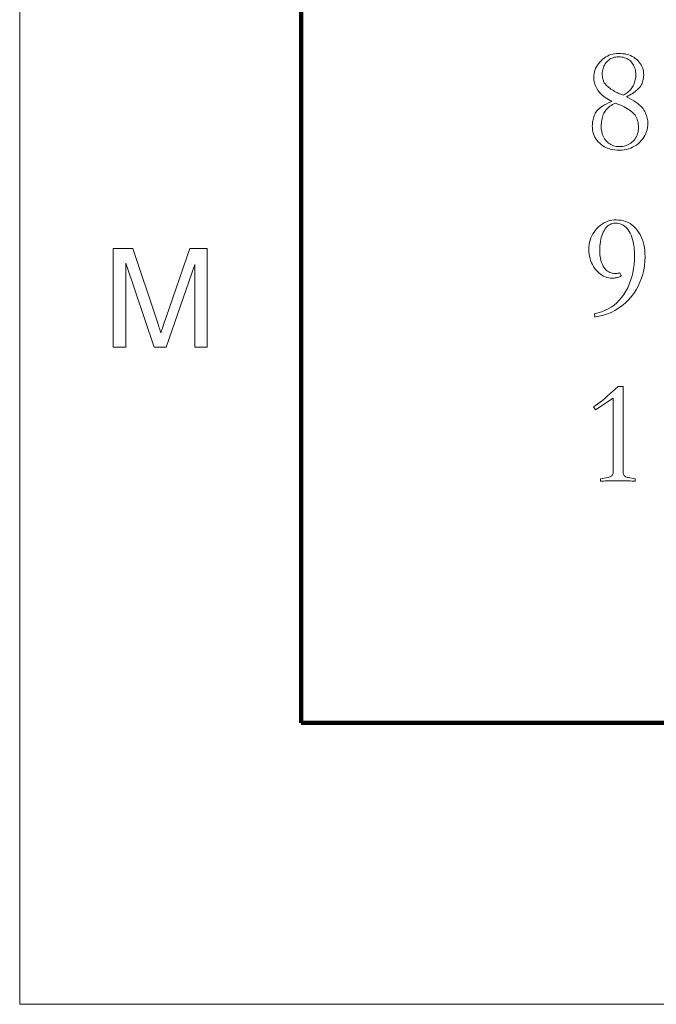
# Model space of a CAD drawing. Extents: x 0 to 1189, y 0 to 841.
# Tile 1 of 132: x 10 to 33, y 10 to 45. Entities that reach past the tile are written whole.
import ezdxf

# ---------------------------------------------------------------- set-up
doc = ezdxf.new("R2010")
doc.units = 0

msp = doc.modelspace()

# ---------------------------------------------------------------- linework, layer by layer
at = {"color": 7, "lineweight": 13}
for p, q in [((10, 831), (10, 10)), ((10, 10), (1179, 10))]:
    msp.add_line(p, q, dxfattribs=at)
at = {"color": 7, "lineweight": 100}
for p, q in [((20, 821), (20, 20)), ((20, 20), (1169, 20))]:
    msp.add_line(p, q, dxfattribs=at)
at = {"color": 7, "lineweight": 13}
for points in [[(31.045, 42.069), (30.924, 42.135), (30.815, 42.205), (30.719, 42.28), (30.636, 42.359), (30.566, 42.443), (30.509, 42.531), (30.464, 42.624), (30.432, 42.721), (30.413, 42.823), (30.406, 42.93), (30.409, 42.995), (30.417, 43.058), (30.43, 43.12), (30.448, 43.181), (30.472, 43.24), (30.501, 43.298), (30.535, 43.354), (30.574, 43.41), (30.618, 43.463), (30.668, 43.516), (30.721, 43.565), (30.776, 43.609), (30.833, 43.648), (30.892, 43.681), (30.952, 43.71), (31.015, 43.733), (31.079, 43.751), (31.145, 43.764), (31.213, 43.772), (31.283, 43.775), (31.362, 43.772), (31.437, 43.766), (31.51, 43.755), (31.579, 43.74), (31.646, 43.72), (31.709, 43.697), (31.769, 43.668), (31.827, 43.636), (31.881, 43.599), (31.932, 43.558), (31.979, 43.514), (32.021, 43.467), (32.059, 43.418), (32.091, 43.367), (32.118, 43.314), (32.141, 43.258), (32.158, 43.201), (32.17, 43.141), (32.178, 43.079), (32.18, 43.014), (32.179, 42.958), (32.174, 42.905), (32.166, 42.853), (32.155, 42.804), (32.141, 42.757), (32.123, 42.712), (32.103, 42.67), (32.079, 42.629), (32.052, 42.591), (32.022, 42.555), (31.989, 42.52), (31.953, 42.486), (31.914, 42.453), (31.873, 42.42), (31.829, 42.387), (31.782, 42.356), (31.733, 42.324), (31.681, 42.293), (31.626, 42.263), (31.568, 42.233), (31.662, 42.187), (31.748, 42.14), (31.828, 42.093), (31.901, 42.046), (31.966, 41.999), (32.025, 41.952), (32.077, 41.905), (32.122, 41.858), (32.16, 41.811), (32.191, 41.763), (32.217, 41.716), (32.24, 41.668), (32.261, 41.621), (32.279, 41.573), (32.294, 41.526), (32.306, 41.478), (32.316, 41.431), (32.323, 41.383), (32.327, 41.336), (32.328, 41.288), (32.325, 41.212), (32.317, 41.138), (32.302, 41.066), (32.282, 40.996), (32.256, 40.928), (32.224, 40.863), (32.187, 40.799), (32.144, 40.737), (32.095, 40.678), (32.04, 40.62), (31.981, 40.567), (31.92, 40.519), (31.855, 40.476), (31.788, 40.44), (31.718, 40.408), (31.645, 40.383), (31.569, 40.363), (31.49, 40.349), (31.409, 40.341), (31.325, 40.338), (31.238, 40.34), (31.155, 40.348), (31.075, 40.36), (30.999, 40.377), (30.926, 40.399), (30.858, 40.426), (30.792, 40.458), (30.73, 40.495), (30.672, 40.537), (30.618, 40.583), (30.567, 40.634), (30.523, 40.687), (30.483, 40.742), (30.449, 40.8), (30.42, 40.861), (30.396, 40.924), (30.377, 40.99), (30.364, 41.059), (30.356, 41.13), (30.354, 41.204), (30.355, 41.249), (30.358, 41.294), (30.363, 41.339), (30.371, 41.384), (30.38, 41.429), (30.392, 41.473), (30.405, 41.518), (30.421, 41.562), (30.439, 41.606), (30.459, 41.65), (30.484, 41.693), (30.517, 41.737), (30.556, 41.779), (30.604, 41.822), (30.659, 41.864), (30.721, 41.906), (30.791, 41.947), (30.868, 41.988), (30.953, 42.029)], [(31.452, 42.296), (31.494, 42.317), (31.534, 42.34), (31.573, 42.365), (31.609, 42.391), (31.643, 42.42), (31.675, 42.45), (31.706, 42.482), (31.734, 42.516), (31.76, 42.552), (31.784, 42.589), (31.806, 42.628), (31.826, 42.668), (31.844, 42.708), (31.859, 42.749), (31.871, 42.791), (31.882, 42.833), (31.89, 42.876), (31.896, 42.92), (31.899, 42.964), (31.9, 43.009), (31.899, 43.064), (31.894, 43.117), (31.886, 43.168), (31.875, 43.217), (31.86, 43.264), (31.842, 43.31), (31.822, 43.353), (31.797, 43.394), (31.77, 43.434), (31.739, 43.471), (31.706, 43.506), (31.67, 43.537), (31.632, 43.564), (31.591, 43.588), (31.547, 43.608), (31.502, 43.624), (31.453, 43.637), (31.402, 43.646), (31.349, 43.651), (31.293, 43.653), (31.243, 43.651), (31.194, 43.646), (31.147, 43.637), (31.102, 43.625), (31.058, 43.609), (31.017, 43.589), (30.978, 43.566), (30.94, 43.54), (30.905, 43.51), (30.871, 43.476), (30.84, 43.44), (30.812, 43.402), (30.788, 43.363), (30.766, 43.322), (30.748, 43.279), (30.734, 43.235), (30.722, 43.189), (30.714, 43.141), (30.709, 43.092), (30.707, 43.041), (30.708, 43.014), (30.709, 42.988), (30.712, 42.962), (30.715, 42.936), (30.719, 42.91), (30.724, 42.884), (30.731, 42.859), (30.738, 42.833), (30.746, 42.807), (30.755, 42.782), (30.766, 42.757), (30.781, 42.731), (30.798, 42.704), (30.82, 42.677), (30.844, 42.65), (30.872, 42.622), (30.903, 42.594), (30.937, 42.566), (30.975, 42.537), (31.016, 42.508), (31.059, 42.479), (31.102, 42.452), (31.145, 42.426), (31.189, 42.403), (31.232, 42.381), (31.276, 42.361), (31.319, 42.342), (31.363, 42.325), (31.407, 42.31)], [(31.172, 42.011), (31.12, 41.984), (31.07, 41.956), (31.024, 41.927), (30.981, 41.896), (30.941, 41.864), (30.904, 41.831), (30.87, 41.797), (30.839, 41.761), (30.811, 41.725), (30.787, 41.687), (30.765, 41.647), (30.745, 41.604), (30.727, 41.559), (30.712, 41.512), (30.699, 41.462), (30.689, 41.409), (30.681, 41.354), (30.675, 41.296), (30.672, 41.235), (30.67, 41.172), (30.672, 41.109), (30.678, 41.048), (30.687, 40.99), (30.7, 40.935), (30.717, 40.882), (30.737, 40.832), (30.761, 40.784), (30.789, 40.739), (30.82, 40.697), (30.855, 40.657), (30.893, 40.621), (30.933, 40.588), (30.975, 40.559), (31.018, 40.534), (31.064, 40.513), (31.111, 40.495), (31.16, 40.482), (31.212, 40.472), (31.265, 40.466), (31.32, 40.465), (31.377, 40.466), (31.432, 40.472), (31.485, 40.482), (31.536, 40.495), (31.586, 40.513), (31.633, 40.534), (31.678, 40.559), (31.722, 40.588), (31.763, 40.621), (31.803, 40.657), (31.839, 40.697), (31.872, 40.739), (31.901, 40.783), (31.926, 40.829), (31.947, 40.877), (31.965, 40.927), (31.978, 40.98), (31.988, 41.035), (31.994, 41.092), (31.995, 41.151), (31.994, 41.213), (31.988, 41.272), (31.978, 41.329), (31.965, 41.384), (31.947, 41.436), (31.926, 41.485), (31.901, 41.532), (31.872, 41.577), (31.839, 41.618), (31.803, 41.658), (31.762, 41.695), (31.716, 41.733), (31.665, 41.769), (31.609, 41.805), (31.549, 41.841), (31.483, 41.876), (31.413, 41.911), (31.337, 41.945), (31.257, 41.978)], [(31.383, 35.872), (31.353, 35.857), (31.323, 35.843), (31.293, 35.831), (31.262, 35.821), (31.231, 35.812), (31.2, 35.805), (31.168, 35.8), (31.136, 35.796), (31.104, 35.793), (31.072, 35.793), (31.005, 35.796), (30.94, 35.804), (30.877, 35.819), (30.815, 35.839), (30.756, 35.866), (30.698, 35.898), (30.641, 35.936), (30.587, 35.98), (30.534, 36.03), (30.483, 36.086), (30.435, 36.146), (30.393, 36.208), (30.355, 36.274), (30.323, 36.342), (30.295, 36.414), (30.272, 36.488), (30.255, 36.564), (30.242, 36.644), (30.235, 36.726), (30.232, 36.811), (30.235, 36.899), (30.244, 36.983), (30.258, 37.065), (30.278, 37.144), (30.304, 37.22), (30.335, 37.293), (30.372, 37.364), (30.415, 37.431), (30.463, 37.496), (30.517, 37.558), (30.576, 37.616), (30.636, 37.668), (30.699, 37.713), (30.765, 37.753), (30.833, 37.786), (30.903, 37.813), (30.976, 37.835), (31.051, 37.85), (31.129, 37.859), (31.209, 37.862), (31.299, 37.858), (31.385, 37.847), (31.468, 37.829), (31.548, 37.804), (31.623, 37.771), (31.695, 37.731), (31.764, 37.684), (31.829, 37.629), (31.89, 37.567), (31.948, 37.498), (32.001, 37.423), (32.049, 37.343), (32.091, 37.26), (32.127, 37.172), (32.158, 37.079), (32.183, 36.983), (32.203, 36.882), (32.217, 36.776), (32.225, 36.667), (32.228, 36.553), (32.223, 36.391), (32.208, 36.234), (32.183, 36.081), (32.148, 35.932), (32.103, 35.787), (32.048, 35.647), (31.983, 35.511), (31.908, 35.379), (31.824, 35.251), (31.729, 35.127), (31.626, 35.011), (31.518, 34.904), (31.404, 34.808), (31.285, 34.721), (31.159, 34.644), (31.029, 34.578), (30.892, 34.521), (30.75, 34.474), (30.602, 34.437), (30.449, 34.41), (30.428, 34.526), (30.559, 34.556), (30.684, 34.596), (30.803, 34.643), (30.917, 34.7), (31.025, 34.765), (31.127, 34.838), (31.223, 34.92), (31.313, 35.01), (31.397, 35.11), (31.475, 35.217), (31.547, 35.332), (31.611, 35.452), (31.668, 35.577), (31.717, 35.707), (31.759, 35.843), (31.793, 35.984), (31.819, 36.13), (31.838, 36.281), (31.849, 36.438), (31.853, 36.6), (31.851, 36.708), (31.846, 36.81), (31.836, 36.907), (31.823, 36.999), (31.807, 37.087), (31.786, 37.169), (31.762, 37.246), (31.735, 37.318), (31.703, 37.385), (31.668, 37.448), (31.63, 37.504), (31.589, 37.555), (31.545, 37.6), (31.499, 37.638), (31.45, 37.671), (31.399, 37.698), (31.345, 37.719), (31.288, 37.734), (31.229, 37.743), (31.167, 37.746), (31.119, 37.743), (31.073, 37.735), (31.029, 37.722), (30.987, 37.703), (30.946, 37.679), (30.908, 37.649), (30.871, 37.614), (30.836, 37.574), (30.802, 37.528), (30.771, 37.477), (30.742, 37.421), (30.716, 37.362), (30.693, 37.299), (30.673, 37.233), (30.656, 37.164), (30.642, 37.091), (30.631, 37.014), (30.624, 36.934), (30.619, 36.851), (30.618, 36.764), (30.619, 36.693), (30.624, 36.624), (30.631, 36.558), (30.641, 36.495), (30.655, 36.435), (30.671, 36.378), (30.69, 36.324), (30.712, 36.272), (30.737, 36.224), (30.765, 36.178), (30.796, 36.136), (30.828, 36.098), (30.863, 36.065), (30.899, 36.036), (30.937, 36.012), (30.977, 35.992), (31.019, 35.976), (31.063, 35.965), (31.108, 35.958), (31.156, 35.956), (31.173, 35.957), (31.19, 35.957), (31.208, 35.959), (31.225, 35.96), (31.243, 35.963), (31.261, 35.966), (31.28, 35.969), (31.298, 35.973), (31.317, 35.978), (31.336, 35.983)], [(13.326, 33.347), (13.326, 36.847), (14.024, 36.847), (14.852, 34.368), (14.874, 34.301), (14.895, 34.237), (14.915, 34.176), (14.934, 34.119), (14.951, 34.066), (14.967, 34.016), (14.982, 33.969), (14.996, 33.926), (15.008, 33.886), (15.019, 33.85), (15.032, 33.89), (15.046, 33.934), (15.061, 33.981), (15.078, 34.032), (15.095, 34.086), (15.115, 34.144), (15.135, 34.205), (15.157, 34.271), (15.181, 34.339), (15.205, 34.411), (16.043, 36.847), (16.666, 36.847), (16.666, 33.347), (16.22, 33.347), (16.22, 36.276), (15.203, 33.347), (14.785, 33.347), (13.773, 36.326), (13.773, 33.347)], [(31.874, 28.581), (31.818, 28.584), (31.762, 28.587), (31.703, 28.59), (31.643, 28.592), (31.582, 28.593), (31.52, 28.595), (31.456, 28.596), (31.391, 28.597), (31.324, 28.597), (31.256, 28.597), (31.188, 28.597), (31.122, 28.597), (31.057, 28.596), (30.993, 28.595), (30.93, 28.593), (30.869, 28.592), (30.81, 28.59), (30.751, 28.587), (30.694, 28.584), (30.639, 28.581), (30.639, 28.666), (30.913, 28.713), (30.948, 28.722), (30.98, 28.733), (31.008, 28.747), (31.032, 28.764), (31.052, 28.783), (31.068, 28.805), (31.081, 28.83), (31.091, 28.857), (31.096, 28.887), (31.098, 28.919), (31.098, 31.527), (30.47, 31.121), (30.396, 31.221), (30.47, 31.271), (30.548, 31.326), (30.628, 31.386), (30.711, 31.452), (30.797, 31.522), (30.886, 31.597), (30.978, 31.678), (31.073, 31.763), (31.171, 31.854), (31.272, 31.949), (31.446, 31.949), (31.446, 28.919), (31.448, 28.885), (31.454, 28.853), (31.463, 28.825), (31.476, 28.799), (31.493, 28.777), (31.513, 28.757), (31.537, 28.74), (31.565, 28.727), (31.596, 28.716), (31.631, 28.708), (31.874, 28.666)]]:
    msp.add_lwpolyline(points, close=True, dxfattribs=at)

doc.saveas('drawing.dxf')
